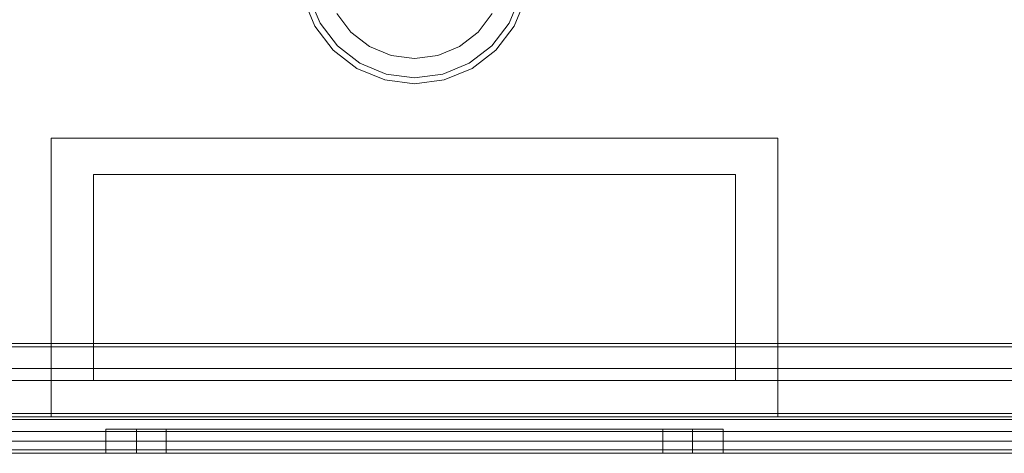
# Model space of a CAD drawing. Extents: x -420 to 300, y 62 to 1112.
# Tile 166 of 227: x -60.367 to -59.554, y 386.585 to 386.943. Entities that reach past the tile are written whole.
import ezdxf

# ---------------------------------------------------------------- set-up
doc = ezdxf.new("R2010")
doc.units = 0
doc.layers.get('0').update_dxf_attribs({"lineweight": 13})

# ---------------------------------------------------------------- blocks, each defined once
blk = doc.blocks.new('Blockreferenz-A06CPV5FL0', base_point=(-61.34085, 386.58521))
at = {"color": 251, "linetype": 'ByBlock', "lineweight": -2, "ltscale": 0.13, "true_color": 0x636363}
for p, q in [((-59.06086, 386.67321), (-61.02086, 386.67321)), ((-59.06339, 386.67574), (-61.01832, 386.67574)), ((-59.06686, 386.65521), (-61.01486, 386.65521)), ((-61.01486, 386.65521), (-59.06686, 386.65521)), ((-58.89086, 386.61809), (-61.19086, 386.61809)), ((-61.01486, 386.60321), (-59.06686, 386.60321)), ((-59.06686, 386.60321), (-61.01486, 386.60321)), ((-58.89086, 386.58809), (-61.19086, 386.58809)), ((-61.19086, 386.58521), (-58.89086, 386.58521))]:
    blk.add_line(p, q, dxfattribs=at)
blk = doc.blocks.new('Blockreferenz-A06CPV5NL0', base_point=(-61.34085, 386.58521))
at = {"color": 9, "linetype": 'ByBlock', "lineweight": -2, "ltscale": 0.13, "true_color": 0xc1c9c4}
for p, q in [((-60.13262, 386.96062), (-60.12313, 386.93771)), ((-60.11889, 386.94015), (-60.1279, 386.96188)), ((-59.95382, 386.96188), (-59.96282, 386.94015)), ((-59.95858, 386.93771), (-59.94909, 386.96062)), ((-60.10511, 386.94811), (-60.09332, 386.93274)), ((-60.10511, 386.94811), (-60.09332, 386.93274)), ((-59.98839, 386.93274), (-59.9766, 386.94811)), ((-59.98839, 386.93274), (-59.9766, 386.94811)), ((-60.10457, 386.92149), (-60.11889, 386.94015)), ((-59.96282, 386.94015), (-59.97714, 386.92149)), ((-60.12313, 386.93771), (-60.10803, 386.91803)), ((-60.09332, 386.93274), (-60.07796, 386.92095)), ((-60.09332, 386.93274), (-60.07796, 386.92095)), ((-60.00376, 386.92095), (-59.98839, 386.93274)), ((-60.00376, 386.92095), (-59.98839, 386.93274)), ((-59.97368, 386.91803), (-59.95858, 386.93771)), ((-60.10803, 386.91803), (-60.08836, 386.90293)), ((-60.08591, 386.90717), (-60.10457, 386.92149)), ((-60.07796, 386.92095), (-60.06006, 386.91354)), ((-60.07796, 386.92095), (-60.06006, 386.91354)), ((-60.02165, 386.91354), (-60.00376, 386.92095)), ((-60.02165, 386.91354), (-60.00376, 386.92095)), ((-59.97714, 386.92149), (-59.9958, 386.90717)), ((-59.99336, 386.90293), (-59.97368, 386.91803)), ((-60.06418, 386.89817), (-60.08591, 386.90717)), ((-60.06006, 386.91354), (-60.04086, 386.91101)), ((-60.06006, 386.91354), (-60.04086, 386.91101)), ((-60.04086, 386.91101), (-60.02165, 386.91354)), ((-60.04086, 386.91101), (-60.02165, 386.91354)), ((-59.9958, 386.90717), (-60.01753, 386.89817)), ((-60.08836, 386.90293), (-60.06544, 386.89344)), ((-60.01627, 386.89344), (-59.99336, 386.90293)), ((-60.06544, 386.89344), (-60.04086, 386.89021)), ((-60.04086, 386.8951), (-60.06418, 386.89817)), ((-60.01753, 386.89817), (-60.04086, 386.8951)), ((-60.04086, 386.89021), (-60.01627, 386.89344)), ((-60.34086, 386.73021), (-60.34086, 386.84521)), ((-60.34086, 386.84521), (-60.04086, 386.84521)), ((-60.34086, 386.84521), (-60.34086, 386.84521)), ((-60.34086, 386.84521), (-60.04086, 386.84521)), ((-60.34086, 386.73021), (-60.34086, 386.84521)), ((-60.04086, 386.84521), (-59.74086, 386.84521)), ((-60.04086, 386.84521), (-59.74086, 386.84521)), ((-59.74086, 386.84521), (-59.74086, 386.73021)), ((-59.74086, 386.84521), (-59.74086, 386.84521)), ((-59.74086, 386.84521), (-59.74086, 386.73021)), ((-60.30586, 386.81521), (-59.77586, 386.81521)), ((-60.30586, 386.67321), (-60.30586, 386.81521)), ((-59.77586, 386.81521), (-60.30586, 386.81521)), ((-60.30586, 386.81521), (-60.30586, 386.73021)), ((-60.30586, 386.81521), (-60.30586, 386.81521)), ((-59.77586, 386.81521), (-59.77586, 386.67321)), ((-59.77586, 386.73021), (-59.77586, 386.81521)), ((-59.77586, 386.81521), (-59.77586, 386.81521)), ((-60.34086, 386.61521), (-60.34086, 386.73021)), ((-60.34086, 386.61521), (-60.34086, 386.73021)), ((-60.30586, 386.73021), (-60.30586, 386.67321)), ((-59.77586, 386.67321), (-59.77586, 386.73021)), ((-59.74086, 386.73021), (-59.74086, 386.61521)), ((-59.74086, 386.73021), (-59.74086, 386.61521)), ((-60.7238, 386.67321), (-60.30586, 386.67321)), ((-60.30586, 386.67321), (-60.7238, 386.67321)), ((-60.30586, 386.67321), (-60.30586, 386.64521)), ((-60.30586, 386.64521), (-60.30586, 386.67321)), ((-60.30586, 386.67321), (-60.30586, 386.67321)), ((-59.77586, 386.67321), (-59.03365, 386.67321)), ((-59.77586, 386.64521), (-59.77586, 386.67321)), ((-59.77586, 386.67321), (-59.77586, 386.64521)), ((-59.03339, 386.67321), (-59.77586, 386.67321)), ((-59.77586, 386.67321), (-59.77586, 386.67321)), ((-59.06686, 386.64521), (-61.01486, 386.64521)), ((-61.01486, 386.64521), (-60.30586, 386.64521)), ((-60.30586, 386.64521), (-59.77586, 386.64521)), ((-60.30586, 386.64521), (-60.30586, 386.64521)), ((-59.77586, 386.64521), (-59.06686, 386.64521)), ((-59.77586, 386.64521), (-59.77586, 386.64521)), ((-60.34086, 386.61521), (-61.19086, 386.61521)), ((-60.04086, 386.61521), (-60.34086, 386.61521)), ((-60.34086, 386.61521), (-60.34086, 386.61521)), ((-60.04086, 386.61521), (-60.34086, 386.61521)), ((-59.74086, 386.61521), (-60.04086, 386.61521)), ((-59.74086, 386.61521), (-60.04086, 386.61521)), ((-59.74086, 386.61521), (-59.74086, 386.61521)), ((-58.89086, 386.61521), (-59.74086, 386.61521)), ((-58.89086, 386.61321), (-61.19086, 386.61321)), ((-61.01486, 386.61321), (-59.06686, 386.61321)), ((-60.28717, 386.60521), (-60.29586, 386.60521)), ((-60.29586, 386.60521), (-60.29586, 386.58521)), ((-60.29586, 386.60521), (-60.28717, 386.60521)), ((-60.26169, 386.60521), (-60.28717, 386.60521)), ((-60.28717, 386.60521), (-60.26169, 386.60521)), ((-60.26263, 386.60521), (-60.27046, 386.60521)), ((-60.27046, 386.60521), (-60.27046, 386.58521)), ((-60.26263, 386.60521), (-60.27046, 386.60521)), ((-60.2397, 386.60521), (-60.26263, 386.60521)), ((-60.2397, 386.60521), (-60.26263, 386.60521)), ((-60.22117, 386.60521), (-60.26169, 386.60521)), ((-60.26169, 386.60521), (-60.22117, 386.60521)), ((-60.23887, 386.60521), (-60.24586, 386.60521)), ((-60.24586, 386.60521), (-60.24586, 386.58521)), ((-60.24586, 386.60521), (-60.23887, 386.60521)), ((-60.20321, 386.60521), (-60.2397, 386.60521)), ((-60.20321, 386.60521), (-60.2397, 386.60521)), ((-60.21839, 386.60521), (-60.23887, 386.60521)), ((-60.23887, 386.60521), (-60.21839, 386.60521)), ((-60.16836, 386.60521), (-60.22117, 386.60521)), ((-60.22117, 386.60521), (-60.16836, 386.60521)), ((-60.18581, 386.60521), (-60.21839, 386.60521)), ((-60.21839, 386.60521), (-60.18581, 386.60521)), ((-60.15566, 386.60521), (-60.20321, 386.60521)), ((-60.15566, 386.60521), (-60.20321, 386.60521)), ((-60.14336, 386.60521), (-60.18581, 386.60521)), ((-60.18581, 386.60521), (-60.14336, 386.60521)), ((-60.10685, 386.60521), (-60.16836, 386.60521)), ((-60.16836, 386.60521), (-60.10685, 386.60521)), ((-60.10028, 386.60521), (-60.15566, 386.60521)), ((-60.10028, 386.60521), (-60.15566, 386.60521)), ((-60.09391, 386.60521), (-60.14336, 386.60521)), ((-60.14336, 386.60521), (-60.09391, 386.60521)), ((-60.04086, 386.60521), (-60.10685, 386.60521)), ((-60.10685, 386.60521), (-60.04086, 386.60521)), ((-60.04086, 386.60521), (-60.10028, 386.60521)), ((-60.04086, 386.60521), (-60.10028, 386.60521)), ((-60.04086, 386.60521), (-60.09391, 386.60521)), ((-60.09391, 386.60521), (-60.04086, 386.60521)), ((-59.97486, 386.60521), (-60.04086, 386.60521)), ((-59.9878, 386.60521), (-60.04086, 386.60521)), ((-59.98143, 386.60521), (-60.04086, 386.60521)), ((-60.04086, 386.60521), (-59.97486, 386.60521)), ((-60.04086, 386.60521), (-59.9878, 386.60521)), ((-59.98143, 386.60521), (-60.04086, 386.60521)), ((-59.93836, 386.60521), (-59.9878, 386.60521)), ((-59.9878, 386.60521), (-59.93836, 386.60521)), ((-59.92606, 386.60521), (-59.98143, 386.60521)), ((-59.92606, 386.60521), (-59.98143, 386.60521)), ((-59.91336, 386.60521), (-59.97486, 386.60521)), ((-59.97486, 386.60521), (-59.91336, 386.60521)), ((-59.8959, 386.60521), (-59.93836, 386.60521)), ((-59.93836, 386.60521), (-59.8959, 386.60521)), ((-59.8785, 386.60521), (-59.92606, 386.60521)), ((-59.8785, 386.60521), (-59.92606, 386.60521)), ((-59.86054, 386.60521), (-59.91336, 386.60521)), ((-59.91336, 386.60521), (-59.86054, 386.60521)), ((-59.86332, 386.60521), (-59.8959, 386.60521)), ((-59.8959, 386.60521), (-59.86332, 386.60521)), ((-59.84202, 386.60521), (-59.8785, 386.60521)), ((-59.84202, 386.60521), (-59.8785, 386.60521)), ((-59.84284, 386.60521), (-59.86332, 386.60521)), ((-59.86332, 386.60521), (-59.84284, 386.60521)), ((-59.82002, 386.60521), (-59.86054, 386.60521)), ((-59.86054, 386.60521), (-59.82002, 386.60521)), ((-59.83586, 386.60521), (-59.84284, 386.60521)), ((-59.84284, 386.60521), (-59.83586, 386.60521)), ((-59.81908, 386.60521), (-59.84202, 386.60521)), ((-59.81908, 386.60521), (-59.84202, 386.60521)), ((-59.83586, 386.58521), (-59.83586, 386.60521)), ((-59.79454, 386.60521), (-59.82002, 386.60521)), ((-59.82002, 386.60521), (-59.79454, 386.60521)), ((-59.81126, 386.60521), (-59.81908, 386.60521)), ((-59.81126, 386.60521), (-59.81908, 386.60521)), ((-59.81126, 386.58521), (-59.81126, 386.60521)), ((-59.78586, 386.60521), (-59.79454, 386.60521)), ((-59.79454, 386.60521), (-59.78586, 386.60521)), ((-59.78586, 386.58521), (-59.78586, 386.60521)), ((-60.04086, 386.59521), (-61.08086, 386.59521)), ((-60.04086, 386.59521), (-61.08086, 386.59521)), ((-59.01086, 386.59521), (-61.07086, 386.59521)), ((-59.01086, 386.59521), (-61.07086, 386.59521)), ((-59.00086, 386.59521), (-60.04086, 386.59521)), ((-59.00086, 386.59521), (-60.04086, 386.59521)), ((-61.19086, 386.58521), (-58.89086, 386.58521)), ((-61.19086, 386.58521), (-58.89086, 386.58521)), ((-61.08086, 386.58521), (-60.04086, 386.58521)), ((-60.04086, 386.58521), (-61.08086, 386.58521)), ((-61.07086, 386.58521), (-59.01086, 386.58521)), ((-59.01086, 386.58521), (-61.07086, 386.58521)), ((-60.29586, 386.58521), (-60.28717, 386.58521)), ((-60.29586, 386.58521), (-60.28717, 386.58521)), ((-60.28717, 386.58521), (-60.26169, 386.58521)), ((-60.28717, 386.58521), (-60.26169, 386.58521)), ((-60.27046, 386.58521), (-60.26263, 386.58521)), ((-60.27046, 386.58521), (-60.26263, 386.58521)), ((-60.26263, 386.58521), (-60.2397, 386.58521)), ((-60.26263, 386.58521), (-60.2397, 386.58521)), ((-60.26169, 386.58521), (-60.22117, 386.58521)), ((-60.26169, 386.58521), (-60.22117, 386.58521)), ((-60.24586, 386.58521), (-60.23887, 386.58521)), ((-60.23887, 386.58521), (-60.24586, 386.58521)), ((-60.2397, 386.58521), (-60.20321, 386.58521)), ((-60.2397, 386.58521), (-60.20321, 386.58521)), ((-60.23887, 386.58521), (-60.21839, 386.58521)), ((-60.21839, 386.58521), (-60.23887, 386.58521)), ((-60.22117, 386.58521), (-60.16836, 386.58521)), ((-60.22117, 386.58521), (-60.16836, 386.58521)), ((-60.21839, 386.58521), (-60.18581, 386.58521)), ((-60.18581, 386.58521), (-60.21839, 386.58521)), ((-60.20321, 386.58521), (-60.15566, 386.58521)), ((-60.20321, 386.58521), (-60.15566, 386.58521)), ((-60.18581, 386.58521), (-60.14336, 386.58521)), ((-60.14336, 386.58521), (-60.18581, 386.58521)), ((-60.16836, 386.58521), (-60.10685, 386.58521)), ((-60.16836, 386.58521), (-60.10685, 386.58521)), ((-60.15566, 386.58521), (-60.10028, 386.58521)), ((-60.15566, 386.58521), (-60.10028, 386.58521)), ((-60.14336, 386.58521), (-60.09391, 386.58521)), ((-60.09391, 386.58521), (-60.14336, 386.58521)), ((-60.10685, 386.58521), (-60.04086, 386.58521)), ((-60.10685, 386.58521), (-60.04086, 386.58521)), ((-60.10028, 386.58521), (-60.04086, 386.58521)), ((-60.10028, 386.58521), (-60.04086, 386.58521)), ((-60.09391, 386.58521), (-60.04086, 386.58521)), ((-60.04086, 386.58521), (-60.09391, 386.58521)), ((-60.04086, 386.58521), (-59.00086, 386.58521)), ((-60.04086, 386.58521), (-59.97486, 386.58521)), ((-60.04086, 386.58521), (-59.9878, 386.58521)), ((-60.04086, 386.58521), (-59.98143, 386.58521)), ((-59.00086, 386.58521), (-60.04086, 386.58521)), ((-60.04086, 386.58521), (-59.97486, 386.58521)), ((-59.9878, 386.58521), (-60.04086, 386.58521)), ((-60.04086, 386.58521), (-59.98143, 386.58521)), ((-59.9878, 386.58521), (-59.93836, 386.58521)), ((-59.93836, 386.58521), (-59.9878, 386.58521)), ((-59.98143, 386.58521), (-59.92606, 386.58521)), ((-59.98143, 386.58521), (-59.92606, 386.58521)), ((-59.97486, 386.58521), (-59.91336, 386.58521)), ((-59.97486, 386.58521), (-59.91336, 386.58521)), ((-59.93836, 386.58521), (-59.8959, 386.58521)), ((-59.8959, 386.58521), (-59.93836, 386.58521)), ((-59.92606, 386.58521), (-59.8785, 386.58521)), ((-59.92606, 386.58521), (-59.8785, 386.58521)), ((-59.91336, 386.58521), (-59.86054, 386.58521)), ((-59.91336, 386.58521), (-59.86054, 386.58521)), ((-59.8959, 386.58521), (-59.86332, 386.58521)), ((-59.86332, 386.58521), (-59.8959, 386.58521)), ((-59.8785, 386.58521), (-59.84202, 386.58521)), ((-59.8785, 386.58521), (-59.84202, 386.58521)), ((-59.86332, 386.58521), (-59.84284, 386.58521)), ((-59.84284, 386.58521), (-59.86332, 386.58521)), ((-59.86054, 386.58521), (-59.82002, 386.58521)), ((-59.86054, 386.58521), (-59.82002, 386.58521)), ((-59.84284, 386.58521), (-59.83586, 386.58521)), ((-59.83586, 386.58521), (-59.84284, 386.58521)), ((-59.84202, 386.58521), (-59.81908, 386.58521)), ((-59.84202, 386.58521), (-59.81908, 386.58521)), ((-59.82002, 386.58521), (-59.79454, 386.58521)), ((-59.82002, 386.58521), (-59.79454, 386.58521)), ((-59.81908, 386.58521), (-59.81126, 386.58521)), ((-59.81908, 386.58521), (-59.81126, 386.58521)), ((-59.79454, 386.58521), (-59.78586, 386.58521)), ((-59.79454, 386.58521), (-59.78586, 386.58521))]:
    blk.add_line(p, q, dxfattribs=at)

msp = doc.modelspace()

# ---------------------------------------------------------------- block references
at = {"ltscale": 0.13}
for name in ['Blockreferenz-A06CPV5FL0', 'Blockreferenz-A06CPV5NL0']:
    msp.add_blockref(name, (-61.34085, 386.58521), dxfattribs=at)

doc.saveas('drawing.dxf')
